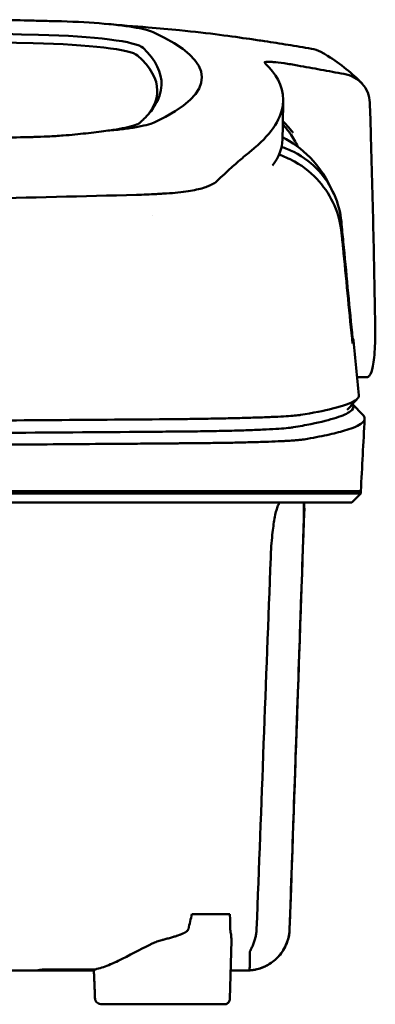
# Model space of a CAD drawing. Header units: millimetres. Extents: x 292 to 842, y 105 to 738.
# Tile 10 of 11: x 615 to 647, y 650 to 738. Entities that reach past the tile are written whole.
import ezdxf

# ---------------------------------------------------------------- set-up
doc = ezdxf.new("R2010")
doc.units = ezdxf.units.MM
doc.layers.add('Visible (ISO)', color=7, linetype='Continuous', lineweight=50)

msp = doc.modelspace()

# ---------------------------------------------------------------- linework, layer by layer
at = {"layer": 'Visible (ISO)'}
for p, q in [((627.075, 722.151), (627.066, 722.151)), ((645.85, 705.814), (644.97, 705.814)), ((644.56, 703.42), (645.497, 702.434)), ((567.232, 695.644), (628.875, 695.644)), ((628.964, 695.644), (628.875, 695.644)), ((628.964, 695.644), (639.93, 695.644)), ((639.953, 695.644), (639.93, 695.644)), ((639.953, 695.644), (645.304, 695.644)), ((645.304, 695.443), (645.304, 695.644)), ((645.304, 695.443), (644.499, 694.638)), ((640.241, 694.135), (640.265, 694.135)), ((630.238, 657.919), (633.626, 657.919)), ((633.627, 650.36), (633.756, 655.549)), ((616.96, 652.966), (616.96, 652.889)), ((621.498, 652.889), (616.96, 652.889)), ((633.156, 649.871), (622.217, 649.871))]:
    msp.add_line(p, q, dxfattribs=at)
for centre, major_axis, ratio, start_param, end_param in [((567.167, 711.946), (225.492, -0.002), 0.110939, 1.349997, 1.570873), ((512.615, 683.62), (491.039, 0), 0.112496, 1.354332, 1.357413), ((615.698, 736.272), (11.395, 0.001), 0.116501, 0.614123, 1.36031), ((615.514, 736.248), (11.62, 0.008), 0.117057, 0.249938, 0.614067), ((567.145, 711.916), (227.223, 0), 0.106767, 1.353676, 1.570775), ((613.909, 735.027), (12.06, 0.005), 0.112737, 0.11229, 1.349826), ((490.204, 732.569), (140.93, -0.029), 0.116446, 6.036732, 6.532603), ((613.516, 734.359), (11.958, 0), 0.106769, 0.116759, 1.353619), ((379.637, 732.373), (247.896, -0.399), 0.112494, 6.278818, 6.39844), ((380.884, 731.373), (246.265, 0), 0.106767, 0.000001, 0.119511), ((310.16, 685.326), (328.583, 44.868), 0.123507, 0.082944, 0.095023), ((-1015.455, 691.622), (1662.18, -0.149), 0.85466, 0.02543, 0.027339), ((615.396, 728.89), (11.832, -0.02), 0.1161, 5.67706, 6.03839), ((632.371, 723.338), (8, 0), 0.941628, 0.410478, 0.600203), ((382.708, 727.068), (255.609, 0), 0.112496, 6.200345, 6.281111), ((625.274, 723.671), (7.019, -0.248), 0.209962, 5.741321, 5.773176), ((384.733, 709.043), (259.925, 0), 0.034069, 6.257756, 6.307803), ((624.89, 701.791), (-15.81, -0.255), 0.013999, 4.418519, 4.469043), ((511.081, 750.062), (131.694, -46.074), 0.097566, 6.101307, 6.105634), ((627.549, 701.109), (8.723, 0.051), 0.01813, 4.865307, 4.874761), ((635.56, 701.371), (4.065, 0.085), 0.066213, 5.851345, 5.864487), ((636.105, 701.306), (4.539, -0.85), 0.14797, 5.883025, 5.89552), ((627.8, 701.221), (9.376, -0.134), 0.138927, 4.85562, 4.864897), ((697.099, 694.889), (-100.955, -2891.748), 0.019629, 4.713161, 4.713335), ((380.791, 656.557), (258.164, 0.021), 0.00001, 6.282407, 6.282422), ((616.86, 652.889), (0.392, 0), 0.000189, 2.574212, 2.713359)]:
    msp.add_ellipse(centre, major_axis=major_axis, ratio=ratio, start_param=start_param, end_param=end_param, dxfattribs=at)
for points, knots in [([(612.454, 737.702), (613.396, 737.682), (614.334, 737.661), (615.719, 737.629), (615.909, 737.624), (616.601, 737.607)], [0, 0, 0, 0, 0.2875768, 0.2875768, 0.4241939, 0.4241939, 0.4241939, 0.4241939]), ([(635.371, 735.985), (633.922, 736.198), (631.768, 736.497), (628.219, 736.858), (627.279, 736.943), (626.336, 737.018)], [-1.440036, -1.440036, -1.440036, -1.440036, -0.642113, -0.642113, -0.360667, -0.360667, -0.360667, -0.360667]), ([(635.404, 735.98), (635.623, 735.947), (635.842, 735.915), (636.282, 735.852), (636.502, 735.821), (636.718, 735.791)], [-0.1345748, -0.1345748, -0.1345748, -0.1345748, -0.0679854, -0.0679854, -0.0000014, -0.0000014, -0.0000014, -0.0000014]), ([(636.718, 735.791), (636.718, 735.791), (636.719, 735.791), (636.72, 735.791), (636.72, 735.791), (636.721, 735.791)], [-0.0004547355, -0.0004547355, -0.0004547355, -0.0004547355, -0.000271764, -0.000271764, -0.0001436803, -0.0001436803, -0.0001436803, -0.0001436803]), ([(636.721, 735.791), (637.418, 735.683), (638.114, 735.572), (639.508, 735.344), (640.205, 735.227), (640.902, 735.108)], [-0.4238688, -0.4238688, -0.4238688, -0.4238688, -0.2121683, -0.2121683, -0.0000057, -0.0000057, -0.0000057, -0.0000057]), ([(641.955, 734.721), (641.88, 734.765), (641.803, 734.806), (641.465, 734.97), (641.187, 735.06), (640.903, 735.108)], [0.246521, 0.246521, 0.246521, 0.246521, 0.2758807, 0.2758807, 0.3733983, 0.3733983, 0.3733983, 0.3733983]), ([(635.517, 726.007), (637.196, 727.361), (638.141, 728.715), (638.557, 731.43), (637.912, 732.554), (637.155, 733.402)], [-4.346663, -4.346663, -4.346663, -4.346663, -2.419846, -2.419846, -0.37687, -0.37687, -0.37687, -0.37687]), ([(636.714, 733.867), (636.687, 733.908), (636.739, 733.933), (636.984, 733.954), (637.176, 733.949), (637.424, 733.93)], [-0.2425146, -0.2425146, -0.2425146, -0.2425146, -0.1218064, -0.1218064, 0, 0, 0, 0]), ([(636.736, 733.842), (636.731, 733.847), (636.727, 733.851), (636.719, 733.859), (636.716, 733.863), (636.714, 733.867)], [-0.02379966, -0.02379966, -0.02379966, -0.02379966, -0.01189775, -0.01189775, 0, 0, 0, 0]), ([(637.503, 733.923), (637.771, 733.9), (638.095, 733.862), (638.648, 733.784), (638.848, 733.754), (639.254, 733.688), (639.458, 733.653), (639.666, 733.616)], [-0.2554395, -0.2554395, -0.2554395, -0.2554395, -0.1295137, -0.1295137, -0.0635227, -0.0635227, 0, 0, 0, 0]), ([(643.801, 732.864), (643.111, 732.99), (642.421, 733.115), (641.044, 733.366), (640.356, 733.491), (639.668, 733.615)], [-0.4226271, -0.4226271, -0.4226271, -0.4226271, -0.2111495, -0.2111495, -0.0002764, -0.0002764, -0.0002764, -0.0002764]), ([(643.801, 732.864), (644.117, 732.807), (644.418, 732.7), (644.969, 732.403), (645.215, 732.212), (645.634, 731.757), (645.8, 731.49), (646.033, 730.92), (646.098, 730.613), (646.107, 730.306)], [0.0000001, 0.0000001, 0.0000001, 0.0000001, 0.0969079, 0.0969079, 0.1954042, 0.1954042, 0.2999147, 0.2999147, 0.4078288, 0.4078288, 0.4078288, 0.4078288]), ([(627.53, 731.853), (627.505, 731.227), (627.292, 730.602), (626.651, 729.601), (626.341, 729.225), (625.869, 728.755), (625.77, 728.662), (625.542, 728.454), (625.405, 728.338), (624.2, 728.025), (623.468, 727.898), (622.565, 727.787)], [-5.749402, -5.749402, -5.749402, -5.749402, -2.990939, -2.990939, -1.325537, -1.325537, -0.909235, -0.909235, -0.401118, -0.401118, -0.000028, -0.000028, -0.000028, -0.000028]), ([(638.348, 728.676), (638.475, 728.538), (638.604, 728.395), (638.824, 728.142), (638.915, 728.035), (639.158, 727.746), (639.268, 727.606), (639.278, 727.596)], [0.2220516, 0.2220516, 0.2220516, 0.2220516, 0.2910621, 0.2910621, 0.3393663, 0.3393663, 0.4191002, 0.4191002, 0.4191002, 0.4191002]), ([(618.765, 727.372), (618.545, 727.354), (618.322, 727.338), (617.849, 727.307), (617.625, 727.295), (617.418, 727.285)], [-0.50387247, -0.50387247, -0.50387247, -0.50387247, -0.45983504, -0.45983504, -0.4114315, -0.4114315, -0.4114315, -0.4114315]), ([(622.565, 727.787), (622.024, 727.706), (621.429, 727.63), (620.153, 727.492), (619.475, 727.429), (618.765, 727.372)], [-0.4693062, -0.4693062, -0.4693062, -0.4693062, -0.2338119, -0.2338119, 0, 0, 0, 0]), ([(625.119, 728.091), (624.77, 728.033), (624.381, 727.979), (623.526, 727.877), (623.062, 727.83), (622.565, 727.787)], [0, 0, 0, 0, 0.1862934, 0.1862934, 0.373657, 0.373657, 0.373657, 0.373657]), ([(646.192, 727.594), (646.276, 724.751), (646.35, 721.908), (646.48, 716.222), (646.535, 713.379), (646.581, 710.536)], [0.000092, 0.000092, 0.000092, 0.000092, 0.998221, 0.998221, 1.99626, 1.99626, 1.99626, 1.99626]), ([(616.16, 727.238), (616.092, 727.237), (616.024, 727.235), (615.06, 727.212), (614.162, 727.189), (613.263, 727.167)], [-0.2961372, -0.2961372, -0.2961372, -0.2961372, -0.2753203, -0.2753203, 0, 0, 0, 0]), ([(635.517, 726.007), (635.377, 725.894), (635.232, 725.774), (634.932, 725.524), (634.778, 725.394), (634.619, 725.26)], [0, 0, 0, 0, 0.2796752, 0.2796752, 0.5576135, 0.5576135, 0.5576135, 0.5576135]), ([(643.587, 718.673), (643.504, 719.515), (643.287, 720.346), (642.607, 721.908), (642.145, 722.634), (641.021, 723.918), (640.29, 724.549), (638.882, 725.33), (638.407, 725.523), (638.007, 725.657)], [-0.7071846, -0.7071846, -0.7071846, -0.7071846, -0.5257935, -0.5257935, -0.3432663, -0.3432663, -0.157236, -0.157236, -0.0552414, -0.0552414, -0.0552414, -0.0552414]), ([(643.565, 719.659), (643.483, 720.513), (643.265, 721.349), (642.578, 722.899), (642.115, 723.606), (640.986, 724.843), (640.251, 725.442), (638.946, 726.096), (638.572, 726.241), (638.235, 726.349)], [0, 0, 0, 0, 0.2574331, 0.2574331, 0.513221, 0.513221, 0.7737087, 0.7737087, 0.8833633, 0.8833633, 0.8833633, 0.8833633]), ([(634.619, 725.26), (634.3, 724.99), (633.955, 724.681), (633.447, 724.219), (633.293, 724.078), (633.137, 723.936)], [0, 0, 0, 0, 0.5552811, 0.5552811, 0.7859676, 0.7859676, 0.7859676, 0.7859676]), ([(632.151, 723.075), (632.049, 723.015), (631.933, 722.957), (631.674, 722.844), (631.531, 722.789), (631.375, 722.735)], [0, 0, 0, 0, 0.0956462, 0.0956462, 0.1913091, 0.1913091, 0.1913091, 0.1913091]), ([(632.151, 723.075), (632.216, 723.113), (632.275, 723.152), (632.382, 723.231), (632.43, 723.271), (632.472, 723.311)], [-0.1224987, -0.1224987, -0.1224987, -0.1224987, -0.0612768, -0.0612768, 0, 0, 0, 0]), ([(567.476, 721.283), (577.161, 721.285), (586.84, 721.352), (606.169, 721.617), (615.798, 721.816), (625.303, 722.08)], [-5.838765, -5.838765, -5.838765, -5.838765, -2.931647, -2.931647, 0, 0, 0, 0]), ([(627.066, 722.151), (626.779, 722.135), (626.491, 722.122), (625.902, 722.098), (625.604, 722.088), (625.303, 722.08)], [0.0010258, 0.0010258, 0.0010258, 0.0010258, 0.0919929, 0.0919929, 0.1847322, 0.1847322, 0.1847322, 0.1847322]), ([(627.075, 722.151), (627.228, 722.159), (627.38, 722.168), (627.682, 722.185), (627.832, 722.194), (627.981, 722.203)], [-0.09692418, -0.09692418, -0.09692418, -0.09692418, -0.04843685, -0.04843685, 0, 0, 0, 0]), ([(627.981, 722.203), (628.688, 722.248), (629.341, 722.316), (630.441, 722.487), (630.895, 722.585), (631.261, 722.699)], [-0.4625677, -0.4625677, -0.4625677, -0.4625677, -0.2330564, -0.2330564, -0.0223869, -0.0223869, -0.0223869, -0.0223869]), ([(644.52, 709.755), (644.259, 712.466), (643.997, 715.18), (643.736, 717.891), (643.679, 718.48), (643.622, 719.069), (643.565, 719.659)], [0.478961, 0.478961, 0.478961, 0.478961, 8.650914, 8.650914, 8.650914, 10.427613, 10.427613, 10.427613, 10.427613]), ([(644.516, 709.26), (644.249, 711.967), (643.982, 714.671), (643.715, 717.379), (643.672, 717.81), (643.63, 718.242), (643.587, 718.673)], [0.46186, 0.46186, 0.46186, 0.46186, 8.654063, 8.654063, 8.654063, 9.958979, 9.958979, 9.958979, 9.958979]), ([(644.579, 709.261), (644.577, 709.264), (644.575, 709.275), (644.568, 709.319), (644.564, 709.35), (644.553, 709.437), (644.547, 709.491), (644.538, 709.573), (644.534, 709.608), (644.527, 709.681), (644.523, 709.718), (644.52, 709.755)], [0, 0, 0, 0, 0.01893043, 0.01893043, 0.03701692, 0.03701692, 0.05933152, 0.05933152, 0.07460682, 0.07460682, 0.08989797, 0.08989797, 0.08989797, 0.08989797]), ([(646.581, 710.536), (646.593, 709.827), (646.587, 709.175), (646.532, 707.854), (646.472, 707.241), (646.305, 706.389), (646.207, 706.112), (646.029, 705.878), (645.963, 705.831), (645.879, 705.815), (645.865, 705.814), (645.85, 705.814)], [0.000001, 0.000001, 0.000001, 0.000001, 0.24889, 0.24889, 0.568691, 0.568691, 0.841683, 0.841683, 0.983465, 0.983465, 1.012053, 1.012053, 1.012053, 1.012053]), ([(644.574, 708.818), (644.572, 708.816), (644.57, 708.824), (644.563, 708.859), (644.558, 708.887), (644.548, 708.961), (644.542, 709.012), (644.533, 709.089), (644.53, 709.122), (644.523, 709.189), (644.519, 709.224), (644.516, 709.26)], [-0.06070109, -0.06070109, -0.06070109, -0.06070109, -0.04973489, -0.04973489, -0.03788451, -0.03788451, -0.02141751, -0.02141751, -0.01070474, -0.01070474, 0, 0, 0, 0]), ([(645.125, 704.204), (645.14, 704.049), (645.031, 703.893), (644.8, 703.738), (644.435, 703.494), (643.76, 703.25), (642.784, 703.009), (642.015, 702.819), (641.056, 702.63), (639.911, 702.443)], [51.780318, 51.780318, 51.780318, 51.780318, 65.647729, 65.647729, 65.647729, 87.530305, 87.530305, 87.530305, 104.770272, 104.770272, 104.770272, 104.770272]), ([(639.276, 701.339), (639.846, 701.436), (640.371, 701.533), (640.851, 701.631), (641.772, 701.818), (642.527, 702.007), (643.112, 702.196), (643.698, 702.385), (644.116, 702.575), (644.365, 702.765), (644.613, 702.955), (644.693, 703.146), (644.603, 703.336), (644.591, 703.362), (644.575, 703.388), (644.556, 703.415)], [0, 0, 0, 0, 0.00852217, 0.00852217, 0.00852217, 0.0248771, 0.0248771, 0.0248771, 0.04123203, 0.04123203, 0.04123203, 0.05758697, 0.05758697, 0.05758697, 0.05986236, 0.05986236, 0.05986236, 0.05986236]), ([(628.696, 702.068), (621.589, 702.007), (614.379, 701.956), (607.146, 701.917), (599.914, 701.877), (592.605, 701.848), (585.301, 701.83), (579.292, 701.816), (573.257, 701.808), (567.233, 701.808)], [0, 0, 0, 0, 21.882576, 21.882576, 21.882576, 43.765152, 43.765152, 43.765152, 61.766885, 61.766885, 61.766885, 61.766885]), ([(639.79, 702.424), (639.651, 702.405), (639.463, 702.386), (639.233, 702.368), (639.003, 702.349), (638.726, 702.331), (638.409, 702.313), (638.092, 702.295), (637.73, 702.278), (637.332, 702.261), (636.935, 702.245), (636.495, 702.228), (636.024, 702.213), (635.554, 702.198), (635.044, 702.183), (634.51, 702.169), (633.976, 702.155), (633.406, 702.142), (632.818, 702.13), (632.23, 702.119), (631.611, 702.108), (630.98, 702.098), (630.487, 702.09), (629.98, 702.083), (629.466, 702.077)], [0, 0, 0, 0, 1.921104, 1.921104, 1.921104, 3.842208, 3.842208, 3.842208, 5.763312, 5.763312, 5.763312, 7.684416, 7.684416, 7.684416, 9.60552, 9.60552, 9.60552, 11.526625, 11.526625, 11.526625, 13.447729, 13.447729, 13.447729, 14.949954, 14.949954, 14.949954, 14.949954]), ([(640.26, 700.265), (641.01, 700.394), (641.683, 700.523), (642.875, 700.782), (643.393, 700.913), (644.125, 701.131), (644.383, 701.219), (644.903, 701.423), (645.136, 701.541), (645.532, 701.815), (645.645, 701.972), (645.643, 702.231), (645.594, 702.332), (645.497, 702.434)], [-6.886177, -6.886177, -6.886177, -6.886177, -6.165652, -6.165652, -5.441648, -5.441648, -4.957438, -4.957438, -4.310444, -4.310444, -3.446201, -3.446201, -2.886006, -2.886006, -2.886006, -2.886006]), ([(567.232, 700.698), (571.63, 700.698), (576.033, 700.702), (580.425, 700.71), (585.865, 700.72), (591.307, 700.736), (596.718, 700.758), (602.129, 700.78), (607.531, 700.808), (612.891, 700.841), (617.394, 700.87), (621.882, 700.903), (626.337, 700.939), (627.185, 700.946), (628.032, 700.954), (628.878, 700.961)], [0, 0, 0, 0, 0.01320302, 0.01320302, 0.01320302, 0.02955506, 0.02955506, 0.02955506, 0.04590711, 0.04590711, 0.04590711, 0.05964326, 0.05964326, 0.05964326, 0.06225916, 0.06225916, 0.06225916, 0.06225916]), ([(628.96, 700.962), (628.993, 700.962), (629.026, 700.962), (629.059, 700.962), (629.128, 700.963), (629.196, 700.964), (629.265, 700.964), (629.333, 700.965), (629.401, 700.966), (629.469, 700.966), (629.641, 700.968), (629.814, 700.97), (629.984, 700.972), (630.154, 700.974), (630.325, 700.976), (630.493, 700.978), (630.828, 700.983), (631.163, 700.988), (631.488, 700.993), (632.137, 701.004), (632.77, 701.016), (633.365, 701.03), (633.96, 701.044), (634.53, 701.06), (635.056, 701.077), (635.583, 701.094), (636.077, 701.113), (636.523, 701.132), (636.968, 701.152), (637.375, 701.173), (637.729, 701.195), (638.083, 701.217), (638.393, 701.24), (638.647, 701.263), (638.901, 701.286), (639.106, 701.311), (639.254, 701.335)], [0, 0, 0, 0, 0.00010295, 0.00010295, 0.00010295, 0.00031548, 0.00031548, 0.00031548, 0.000528, 0.000528, 0.000528, 0.00106596, 0.00106596, 0.00106596, 0.00160392, 0.00160392, 0.00160392, 0.00267984, 0.00267984, 0.00267984, 0.00483168, 0.00483168, 0.00483168, 0.00698352, 0.00698352, 0.00698352, 0.00913536, 0.00913536, 0.00913536, 0.01128719, 0.01128719, 0.01128719, 0.01343903, 0.01343903, 0.01343903, 0.01559087, 0.01559087, 0.01559087, 0.01559087]), ([(629.206, 699.913), (629.382, 699.914), (629.558, 699.916), (629.908, 699.918), (630.084, 699.92), (630.375, 699.922), (630.491, 699.923), (630.763, 699.926), (630.918, 699.927), (631.278, 699.931), (631.483, 699.934), (631.959, 699.94), (632.229, 699.943), (632.852, 699.952), (633.203, 699.958), (634.005, 699.973), (634.45, 699.982), (635.121, 699.998), (635.361, 700.004), (635.86, 700.018), (636.117, 700.025), (636.614, 700.041), (636.853, 700.049), (637.482, 700.072), (637.852, 700.088), (638.314, 700.11), (638.434, 700.116), (638.752, 700.134), (638.94, 700.145), (639.241, 700.164), (639.361, 700.173), (639.638, 700.195), (639.785, 700.208), (640.039, 700.234), (640.147, 700.248), (640.237, 700.261)], [-1.675078, -1.675078, -1.675078, -1.675078, -1.620697, -1.620697, -1.565777, -1.565777, -1.528877, -1.528877, -1.479343, -1.479343, -1.412749, -1.412749, -1.323055, -1.323055, -1.202102, -1.202102, -1.038984, -1.038984, -0.945175, -0.945175, -0.837697, -0.837697, -0.730315, -0.730315, -0.543129, -0.543129, -0.473441, -0.473441, -0.352446, -0.352446, -0.262698, -0.262698, -0.12999, -0.12999, 0, 0, 0, 0]), ([(567.232, 699.649), (569.182, 699.649), (571.131, 699.65), (575.032, 699.653), (576.983, 699.655), (582.838, 699.665), (586.738, 699.674), (593.227, 699.695), (595.82, 699.704), (600.996, 699.726), (603.579, 699.739), (608.088, 699.763), (610.017, 699.774), (614.827, 699.803), (617.703, 699.823), (622, 699.855), (623.429, 699.866), (625.567, 699.883), (626.279, 699.889), (627.345, 699.898), (627.701, 699.901), (628.233, 699.905), (628.411, 699.907), (628.677, 699.909), (628.766, 699.91), (628.961, 699.911), (629.051, 699.912), (629.12, 699.913)], [-4.030061, -4.030061, -4.030061, -4.030061, -3.653231, -3.653231, -3.275977, -3.275977, -2.520565, -2.520565, -2.016634, -2.016634, -1.51279, -1.51279, -1.135053, -1.135053, -0.568897, -0.568897, -0.286119, -0.286119, -0.144824, -0.144824, -0.074201, -0.074201, -0.038896, -0.038896, -0.021246, -0.021246, 0, 0, 0, 0]), ([(645.304, 695.443), (645.304, 695.443), (645.275, 695.443), (645.126, 695.443), (644.96, 695.443), (644.445, 695.443), (644.076, 695.443), (643.364, 695.443), (643.091, 695.443), (642.469, 695.443), (642.114, 695.443), (641.319, 695.443), (640.874, 695.443), (640.254, 695.443), (639.992, 695.443), (639.786, 695.443), (639.712, 695.443), (639.505, 695.443), (639.359, 695.443), (639.11, 695.443), (639.021, 695.443), (638.776, 695.443), (638.613, 695.443), (638.256, 695.443), (638.06, 695.443), (637.679, 695.443), (637.499, 695.443), (637.038, 695.443), (636.75, 695.443), (636.229, 695.443), (636.005, 695.443), (635.544, 695.443), (635.309, 695.443), (634.919, 695.443), (634.767, 695.443), (634.422, 695.443), (634.227, 695.443), (633.769, 695.443), (633.504, 695.443), (633.063, 695.443), (632.89, 695.443), (632.321, 695.443), (631.918, 695.443), (630.176, 695.442), (629.449, 695.443), (625.086, 695.443), (622.584, 695.443), (617.72, 695.443), (615.359, 695.443), (608.559, 695.443), (604.106, 695.443), (597.68, 695.443), (595.719, 695.443), (591.921, 695.443), (590.083, 695.443), (586.517, 695.443), (584.789, 695.443), (576.577, 695.443), (570.081, 695.443), (561.146, 695.443), (558.706, 695.443), (551.997, 695.443), (547.733, 695.443), (541.882, 695.443), (540.289, 695.443), (535.912, 695.443), (533.132, 695.443), (526.196, 695.443), (522.048, 695.443), (513.788, 695.443), (509.676, 695.443), (505.588, 695.443)], [4.259276, 4.259276, 4.259276, 4.259276, 4.670353, 4.670353, 5.333093, 5.333093, 6.087544, 6.087544, 6.48643, 6.48643, 6.916955, 6.916955, 7.375465, 7.375465, 7.508459, 7.508459, 7.569769, 7.569769, 7.664913, 7.664913, 7.713725, 7.713725, 7.791614, 7.791614, 7.873119, 7.873119, 7.940289, 7.940289, 8.037054, 8.037054, 8.105988, 8.105988, 8.173685, 8.173685, 8.21539, 8.21539, 8.267249, 8.267249, 8.334795, 8.334795, 8.377608, 8.377608, 8.47358, 8.47358, 8.783476, 8.783476, 9.196774, 9.196774, 9.584439, 9.584439, 10.310287, 10.310287, 10.628298, 10.628298, 10.925673, 10.925673, 11.204895, 11.204895, 12.251527, 12.251527, 12.644845, 12.644845, 13.333545, 13.333545, 13.591652, 13.591652, 14.043256, 14.043256, 14.721038, 14.721038, 15.399535, 15.399535, 15.399535, 15.399535]), ([(644.499, 694.638), (644.499, 694.638), (644.488, 694.638), (644.467, 694.638), (644.381, 694.638), (644.127, 694.638), (643.704, 694.638), (643.281, 694.638), (642.688, 694.638), (641.929, 694.638), (641.549, 694.638), (641.127, 694.638), (640.664, 694.638), (640.432, 694.638), (640.19, 694.638), (639.937, 694.638), (639.811, 694.638), (639.682, 694.638), (639.551, 694.638), (639.485, 694.638), (639.419, 694.638), (639.352, 694.638), (639.318, 694.638), (639.285, 694.638), (639.251, 694.638), (639.234, 694.638), (639.217, 694.638), (639.2, 694.638), (639.191, 694.638), (639.183, 694.638), (639.174, 694.638), (639.17, 694.638), (639.166, 694.638), (639.162, 694.638), (639.157, 694.638), (639.153, 694.638), (639.149, 694.638), (639.146, 694.638), (639.144, 694.638), (639.141, 694.638), (639.136, 694.638), (639.13, 694.638), (639.124, 694.638), (639.119, 694.638), (639.113, 694.638), (639.107, 694.638), (639.095, 694.638), (639.083, 694.638), (639.07, 694.638), (639.045, 694.638), (639.019, 694.638), (638.991, 694.638), (638.947, 694.638), (638.899, 694.638), (638.848, 694.638), (638.797, 694.638), (638.742, 694.638), (638.684, 694.638), (638.569, 694.638), (638.44, 694.638), (638.299, 694.638), (638.017, 694.638), (637.68, 694.638), (637.3, 694.638), (636.92, 694.638), (636.489, 694.638), (636.02, 694.638), (635.551, 694.638), (635.035, 694.638), (634.488, 694.638), (633.942, 694.638), (633.353, 694.638), (632.741, 694.638), (632.13, 694.638), (631.482, 694.638), (630.82, 694.638), (630.49, 694.638), (630.149, 694.638), (629.809, 694.638), (629.639, 694.638), (629.465, 694.638), (629.293, 694.638), (629.121, 694.638), (628.945, 694.638), (628.771, 694.638), (628.677, 694.638), (628.582, 694.638), (628.487, 694.638), (628.281, 694.638), (628.074, 694.638), (627.868, 694.638), (627.519, 694.638), (627.171, 694.638), (626.822, 694.638), (626.473, 694.638), (626.124, 694.638), (625.775, 694.638), (625.185, 694.638), (624.595, 694.638), (624.005, 694.638), (623.415, 694.638), (622.824, 694.638), (622.233, 694.638), (621.051, 694.638), (619.866, 694.638), (618.68, 694.638), (616.012, 694.638), (613.33, 694.638), (610.646, 694.638), (607.961, 694.638), (605.264, 694.638), (602.567, 694.638), (597.172, 694.638), (591.741, 694.638), (586.309, 694.638), (583.593, 694.638), (580.868, 694.638), (578.147, 694.638), (575.426, 694.638), (572.698, 694.638), (569.974, 694.638), (568.36, 694.638), (566.746, 694.638), (565.132, 694.638), (561.501, 694.638), (557.867, 694.638), (554.24, 694.638), (548.8, 694.638), (543.358, 694.638), (537.946, 694.638), (532.535, 694.638), (527.132, 694.638), (521.771, 694.638), (516.41, 694.638), (511.07, 694.638), (505.781, 694.638)], [0.3330934, 0.3330934, 0.3330934, 0.3330934, 0.3372182, 0.3372182, 0.3372182, 0.3535986, 0.3535986, 0.3535986, 0.369979, 0.369979, 0.369979, 0.3781692, 0.3781692, 0.3781692, 0.3822643, 0.3822643, 0.3822643, 0.3843118, 0.3843118, 0.3843118, 0.3853356, 0.3853356, 0.3853356, 0.3858475, 0.3858475, 0.3858475, 0.3861034, 0.3861034, 0.3861034, 0.3862314, 0.3862314, 0.3862314, 0.3862954, 0.3862954, 0.3862954, 0.3863594, 0.3863594, 0.3863594, 0.3863968, 0.3863968, 0.3863968, 0.3864806, 0.3864806, 0.3864806, 0.3865644, 0.3865644, 0.3865644, 0.386732, 0.386732, 0.386732, 0.3870672, 0.3870672, 0.3870672, 0.3876065, 0.3876065, 0.3876065, 0.3881457, 0.3881457, 0.3881457, 0.3892243, 0.3892243, 0.3892243, 0.3913814, 0.3913814, 0.3913814, 0.3935385, 0.3935385, 0.3935385, 0.3956955, 0.3956955, 0.3956955, 0.3978526, 0.3978526, 0.3978526, 0.4000097, 0.4000097, 0.4000097, 0.4010883, 0.4010883, 0.4010883, 0.4016275, 0.4016275, 0.4016275, 0.4021668, 0.4021668, 0.4021668, 0.4024603, 0.4024603, 0.4024603, 0.4030994, 0.4030994, 0.4030994, 0.404178, 0.404178, 0.404178, 0.4052565, 0.4052565, 0.4052565, 0.4070765, 0.4070765, 0.4070765, 0.4088966, 0.4088966, 0.4088966, 0.4125367, 0.4125367, 0.4125367, 0.4207269, 0.4207269, 0.4207269, 0.4289171, 0.4289171, 0.4289171, 0.4452975, 0.4452975, 0.4452975, 0.4534877, 0.4534877, 0.4534877, 0.4616779, 0.4616779, 0.4616779, 0.4665313, 0.4665313, 0.4665313, 0.4774516, 0.4774516, 0.4774516, 0.493832, 0.493832, 0.493832, 0.5102124, 0.5102124, 0.5102124, 0.5265928, 0.5265928, 0.5265928, 0.5265928]), ([(637.263, 689.692), (637.276, 690.042), (637.295, 690.391), (637.343, 691.087), (637.373, 691.432), (637.464, 692.298), (637.532, 692.785), (637.69, 693.653), (637.779, 694.013), (637.922, 694.399), (637.973, 694.501), (638.063, 694.613), (638.101, 694.638), (638.139, 694.638)], [-0.7883901, -0.7883901, -0.7883901, -0.7883901, -0.6831553, -0.6831553, -0.5736049, -0.5736049, -0.3943504, -0.3943504, -0.1984717, -0.1984717, -0.0870001, -0.0870001, -0.000001, -0.000001, -0.000001, -0.000001]), ([(640.196, 694.638), (640.199, 694.638), (640.203, 694.632), (640.209, 694.608), (640.212, 694.589), (640.22, 694.501), (640.224, 694.398), (640.228, 694.009), (640.223, 693.649), (640.204, 692.782), (640.19, 692.298), (640.163, 691.436), (640.152, 691.09), (640.129, 690.392), (640.117, 690.043), (640.105, 689.692)], [-0.7832737, -0.7832737, -0.7832737, -0.7832737, -0.7415068, -0.7415068, -0.6969778, -0.6969778, -0.5858932, -0.5858932, -0.3917749, -0.3917749, -0.2149614, -0.2149614, -0.1053633, -0.1053633, -0.000001, -0.000001, -0.000001, -0.000001]), ([(636.01, 656.578), (636.219, 662.097), (636.428, 667.616), (636.845, 678.654), (637.054, 684.173), (637.263, 689.692)], [0.000009, 0.000009, 0.000009, 0.000009, 1.657189, 1.657189, 3.314368, 3.314368, 3.314368, 3.314368]), ([(640.105, 689.692), (639.981, 686.129), (639.857, 682.566), (639.733, 679.003), (639.603, 675.266), (639.472, 671.528), (639.342, 667.791), (639.212, 664.053), (639.082, 660.316), (638.952, 656.578)], [0, 0, 0, 0, 0.01069684, 0.01069684, 0.01069684, 0.02191762, 0.02191762, 0.02191762, 0.0331384, 0.0331384, 0.0331384, 0.0331384]), ([(629.933, 656.58), (629.919, 656.518), (629.871, 656.454), (629.787, 656.388), (629.745, 656.355), (629.694, 656.321), (629.634, 656.287), (629.622, 656.28), (629.61, 656.273), (629.597, 656.266), (629.578, 656.256), (629.557, 656.245), (629.536, 656.235), (629.519, 656.226), (629.501, 656.217), (629.482, 656.208), (629.473, 656.204), (629.463, 656.2), (629.454, 656.195), (629.449, 656.193), (629.444, 656.191), (629.439, 656.189), (629.434, 656.186), (629.427, 656.183), (629.425, 656.182), (629.347, 656.147), (629.259, 656.111), (629.159, 656.074), (629.127, 656.062), (629.094, 656.05), (629.06, 656.038), (629.04, 656.031), (629.02, 656.024), (629, 656.017), (628.972, 656.007), (628.943, 655.997), (628.914, 655.987), (628.899, 655.982), (628.885, 655.977), (628.87, 655.972), (628.862, 655.97), (628.854, 655.967), (628.847, 655.965), (628.843, 655.964), (628.839, 655.962), (628.835, 655.961), (628.832, 655.96), (628.826, 655.958), (628.824, 655.957), (628.726, 655.925), (628.621, 655.893), (628.508, 655.859), (628.392, 655.825), (628.267, 655.79), (628.135, 655.753), (628.016, 655.721), (627.89, 655.688), (627.757, 655.654), (627.709, 655.642), (627.659, 655.629), (627.608, 655.616), (627.588, 655.612), (627.568, 655.607), (627.548, 655.602)], [0, 0, 0, 0, 0.125, 0.125, 0.125, 0.1875, 0.1875, 0.1875, 0.1998288, 0.1998288, 0.1998288, 0.21875, 0.21875, 0.21875, 0.234375, 0.234375, 0.234375, 0.2421875, 0.2421875, 0.2421875, 0.2460937, 0.2460937, 0.2460937, 0.25, 0.25, 0.25, 0.375, 0.375, 0.375, 0.4147844, 0.4147844, 0.4147844, 0.4375, 0.4375, 0.4375, 0.46875, 0.46875, 0.46875, 0.484375, 0.484375, 0.484375, 0.4921875, 0.4921875, 0.4921875, 0.4960937, 0.4960937, 0.4960937, 0.5, 0.5, 0.5, 0.6458777, 0.6458777, 0.6458777, 0.796275, 0.796275, 0.796275, 0.9309052, 0.9309052, 0.9309052, 0.980657, 0.980657, 0.980657, 1, 1, 1, 1]), ([(633.745, 655.922), (633.742, 655.963), (633.738, 656.005), (633.728, 656.09), (633.723, 656.133), (633.702, 656.276), (633.684, 656.372), (633.672, 656.447)], [0.000001, 0.000001, 0.000001, 0.000001, 0.0219224, 0.0219224, 0.04372691, 0.04372691, 0.09465012, 0.09465012, 0.09465012, 0.09465012]), ([(638.954, 656.578), (638.94, 656.17), (638.858, 655.76), (638.572, 654.988), (638.359, 654.619), (637.836, 653.976), (637.517, 653.695), (636.817, 653.254), (636.425, 653.09), (635.823, 652.946), (635.62, 652.914), (635.364, 652.895), (635.312, 652.893), (635.221, 652.89), (635.182, 652.889), (635.141, 652.889), (635.139, 652.889), (635.136, 652.889), (635.136, 652.889), (635.135, 652.889), (635.134, 652.889), (635.134, 652.889), (635.134, 652.889), (635.134, 652.889), (635.134, 652.889), (635.134, 652.889)], [0, 0, 0, 0, 0.1224218, 0.1224218, 0.2469459, 0.2469459, 0.3711232, 0.3711232, 0.4952756, 0.4952756, 0.556692, 0.556692, 0.5723047, 0.5723047, 0.5840132, 0.5840132, 0.584562, 0.584562, 0.5847509, 0.5847509, 0.5848454, 0.5848454, 0.584869, 0.584869, 0.5848808, 0.5848808, 0.5848808, 0.5848808]), ([(638.952, 656.578), (638.939, 656.222), (638.915, 655.898), (638.518, 654.87), (638.275, 654.508), (637.713, 653.844), (637.358, 653.587), (636.709, 653.203), (636.309, 653.05), (635.891, 652.965)], [0.0000027, 0.0000027, 0.0000027, 0.0000027, 0.10692, 0.10692, 0.1946951, 0.1946951, 0.3250285, 0.3250285, 0.4961096, 0.4961096, 0.4961096, 0.4961096]), ([(636.01, 656.578), (636.008, 656.533), (636.003, 656.401), (635.964, 656.106), (635.943, 655.989), (635.917, 655.873)], [-0.08915392, -0.08915392, -0.08915392, -0.08915392, -0.03568655, -0.03568655, -0.000001, -0.000001, -0.000001, -0.000001]), ([(621.495, 652.961), (621.864, 653.033), (622.253, 653.154), (623.099, 653.478), (623.559, 653.688), (625.046, 654.422), (625.984, 654.968), (626.698, 655.291)], [-0.43736, -0.43736, -0.43736, -0.43736, -0.3417448, -0.3417448, -0.235453, -0.235453, -0.000001, -0.000001, -0.000001, -0.000001]), ([(626.698, 655.291), (626.827, 655.349), (626.976, 655.412), (627.259, 655.519), (627.403, 655.566), (627.548, 655.602)], [-0.09143325, -0.09143325, -0.09143325, -0.09143325, -0.04551703, -0.04551703, 0, 0, 0, 0]), ([(635.402, 654.544), (635.402, 654.551), (635.405, 654.563), (635.415, 654.588), (635.42, 654.599), (635.435, 654.633), (635.446, 654.656), (635.48, 654.724), (635.505, 654.773), (635.569, 654.903), (635.616, 655), (635.759, 655.331), (635.85, 655.584), (635.917, 655.873)], [-0.2117987, -0.2117987, -0.2117987, -0.2117987, -0.1955184, -0.1955184, -0.1846215, -0.1846215, -0.1669143, -0.1669143, -0.1369043, -0.1369043, -0.0889023, -0.0889023, -0.000001, -0.000001, -0.000001, -0.000001]), ([(635.388, 652.898), (635.388, 652.898), (635.388, 652.899), (635.388, 652.903), (635.388, 652.907), (635.388, 652.925), (635.388, 652.954), (635.389, 653.105), (635.391, 653.228), (635.394, 653.657), (635.397, 653.979), (635.402, 654.544)], [0.000001, 0.000001, 0.000001, 0.000001, 0.351998, 0.351998, 0.745219, 0.745219, 1.755431, 1.755431, 2.669013, 2.669013, 3.407397, 3.407397, 3.407397, 3.407397]), ([(616.503, 652.889), (614.477, 652.889), (612.447, 652.889), (610.412, 652.889), (610.226, 652.889), (610.039, 652.889), (609.853, 652.889), (608.004, 652.889), (606.152, 652.889), (604.294, 652.889), (602.249, 652.889), (600.201, 652.889), (598.15, 652.889), (597.125, 652.889), (596.099, 652.889), (595.072, 652.889), (594.602, 652.889), (594.133, 652.889), (593.663, 652.889), (593.106, 652.889), (592.548, 652.889), (591.99, 652.889), (589.835, 652.889), (587.677, 652.889), (585.52, 652.889), (582.804, 652.889), (580.079, 652.889), (577.357, 652.889), (576.148, 652.889), (574.938, 652.889), (573.728, 652.889), (573.123, 652.889), (572.517, 652.889), (571.912, 652.889), (571.307, 652.889), (570.702, 652.889), (570.096, 652.889), (569.738, 652.889), (569.379, 652.889), (569.02, 652.889), (568.662, 652.889), (568.303, 652.889), (567.944, 652.889), (567.707, 652.889), (567.469, 652.889), (567.232, 652.889)], [0, 0, 0, 0, 0.125, 0.125, 0.125, 0.1364517, 0.1364517, 0.1364517, 0.25, 0.25, 0.25, 0.375, 0.375, 0.375, 0.4375, 0.4375, 0.4375, 0.4660904, 0.4660904, 0.4660904, 0.5, 0.5, 0.5, 0.6308834, 0.6308834, 0.6308834, 0.7957727, 0.7957727, 0.7957727, 0.8690401, 0.8690401, 0.8690401, 0.9056613, 0.9056613, 0.9056613, 0.942271, 0.942271, 0.942271, 0.9639594, 0.9639594, 0.9639594, 0.9856424, 0.9856424, 0.9856424, 1, 1, 1, 1]), ([(617.083, 652.969), (617.066, 652.969), (616.999, 652.969), (616.838, 652.959), (616.783, 652.952), (616.69, 652.941), (616.636, 652.933), (616.559, 652.919), (616.519, 652.911), (616.475, 652.898), (616.467, 652.894), (616.47, 652.89), (616.482, 652.889), (616.503, 652.889)], [0.00000515, 0.00000515, 0.00000515, 0.00000515, 0.0050062, 0.0050062, 0.00908358, 0.00908358, 0.0150606, 0.0150606, 0.0189712, 0.0189712, 0.02166593, 0.02166593, 0.02436083, 0.02436083, 0.02436083, 0.02436083]), ([(616.529, 652.889), (616.658, 652.889), (616.759, 652.889), (616.903, 652.889), (616.947, 652.889), (616.96, 652.889)], [0.000002, 0.000002, 0.000002, 0.000002, 0.0803067, 0.0803067, 0.1606391, 0.1606391, 0.1606391, 0.1606391]), ([(617.083, 652.969), (617.817, 652.966), (618.555, 652.964), (620.023, 652.961), (620.761, 652.961), (621.495, 652.961)], [0.0000053, 0.0000053, 0.0000053, 0.0000053, 0.2257441, 0.2257441, 0.4515147, 0.4515147, 0.4515147, 0.4515147]), ([(635.134, 652.889), (635.134, 652.889), (635.134, 652.889), (635.134, 652.889), (635.134, 652.889), (635.066, 652.889), (634.932, 652.889), (634.872, 652.889), (634.797, 652.889), (634.71, 652.889), (634.603, 652.889), (634.475, 652.889), (634.328, 652.889), (634.146, 652.889), (633.933, 652.889), (633.69, 652.889)], [0.4998731, 0.4998731, 0.4998731, 0.4998731, 0.5, 0.5, 0.5, 0.625, 0.625, 0.625, 0.6813252, 0.6813252, 0.6813252, 0.75, 0.75, 0.75, 0.8347083, 0.8347083, 0.8347083, 0.8347083]), ([(635.388, 652.898), (635.388, 652.898), (635.388, 652.898), (635.388, 652.898), (635.388, 652.898), (635.388, 652.898), (635.389, 652.898), (635.391, 652.898), (635.393, 652.898), (635.408, 652.899), (635.43, 652.901), (635.483, 652.905), (635.508, 652.907), (635.576, 652.915), (635.623, 652.92), (635.709, 652.933), (635.745, 652.938), (635.818, 652.951), (635.855, 652.958), (635.891, 652.965)], [0.00000086, 0.00000086, 0.00000086, 0.00000086, 0.00087991, 0.00087991, 0.00188199, 0.00188199, 0.00384805, 0.00384805, 0.00956724, 0.00956724, 0.02772656, 0.02772656, 0.03977327, 0.03977327, 0.05676848, 0.05676848, 0.06845989, 0.06845989, 0.07958056, 0.07958056, 0.07958056, 0.07958056]), ([(622.217, 649.871), (622.146, 649.871), (622.075, 649.88), (621.937, 649.92), (621.871, 649.952), (621.755, 650.034), (621.706, 650.085), (621.648, 650.178), (621.631, 650.214), (621.609, 650.288), (621.602, 650.324), (621.601, 650.36)], [-0.0878045, -0.0878045, -0.0878045, -0.0878045, -0.06621311, -0.06621311, -0.04411788, -0.04411788, -0.02304772, -0.02304772, -0.01101055, -0.01101055, 0, 0, 0, 0]), ([(633.156, 649.871), (633.2, 649.871), (633.246, 649.877), (633.338, 649.907), (633.383, 649.93), (633.465, 649.99), (633.501, 650.028), (633.562, 650.113), (633.585, 650.161), (633.617, 650.258), (633.625, 650.308), (633.627, 650.357), (633.627, 650.358), (633.627, 650.36)], [0, 0, 0, 0, 0.2, 0.2, 0.397636, 0.397636, 0.591705, 0.591705, 0.791705, 0.791705, 0.991705, 0.991705, 1, 1, 1, 1])]:
    msp.add_open_spline(points, degree=3, knots=knots, dxfattribs=at)
for points in [[(622.558, 737.333), (623.867, 737.218), (625.117, 737.114), (626.336, 737.018)], [(635.371, 735.985), (635.382, 735.983), (635.393, 735.981), (635.404, 735.98)], [(641.955, 734.721), (642.084, 734.645), (642.212, 734.567), (642.339, 734.485)], [(642.339, 734.485), (643.537, 733.722), (644.567, 732.91), (645.412, 731.998)], [(637.424, 733.93), (637.45, 733.928), (637.476, 733.926), (637.503, 733.923)], [(627.149, 731.373), (627.149, 730.677), (626.891, 729.982), (626.374, 729.288)], [(638.383, 730.498), (638.36, 729.335), (638.338, 728.172), (638.316, 727.008)], [(638.341, 728.343), (638.561, 728.115), (638.774, 727.865), (638.973, 727.593)], [(617.418, 727.285), (616.927, 727.26), (616.538, 727.248), (616.16, 727.238)], [(638.32, 727.21), (640.011, 726.332), (641.664, 724.934), (642.909, 722.152)], [(633.137, 723.936), (632.911, 723.729), (632.687, 723.518), (632.472, 723.311)], [(626.752, 720.228), (626.752, 720.228), (626.752, 720.228), (626.752, 720.228)], [(644.467, 709.755), (644.484, 709.755), (644.502, 709.755), (644.52, 709.755)], [(644.656, 709.072), (644.813, 707.45), (644.969, 705.827), (645.125, 704.204)], [(644.997, 703.9), (644.692, 703.565), (644.388, 703.229), (644.083, 702.894)], [(645.643, 702.109), (645.53, 699.954), (645.417, 697.799), (645.304, 695.644)], [(640.265, 694.135), (639.828, 681.616), (639.391, 669.097), (638.954, 656.578)], [(629.933, 656.58), (630.034, 657.04), (630.135, 657.486), (630.238, 657.919)], [(633.627, 657.919), (633.641, 657.49), (633.652, 657.043), (633.66, 656.58)], [(633.672, 656.447), (633.665, 656.492), (633.661, 656.536), (633.66, 656.58)], [(633.745, 655.922), (633.756, 655.797), (633.759, 655.672), (633.756, 655.549)], [(635.134, 652.889), (635.13, 652.889), (635.13, 652.889), (635.121, 652.889)]]:
    msp.add_open_spline(points, degree=3, dxfattribs=at)
msp.add_rational_spline([(621.495, 652.961), (621.548, 651.649), (621.601, 650.36)], [1.00059769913, 1.00042998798, 1.00023531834], degree=2, dxfattribs=at)

doc.saveas('drawing.dxf')
